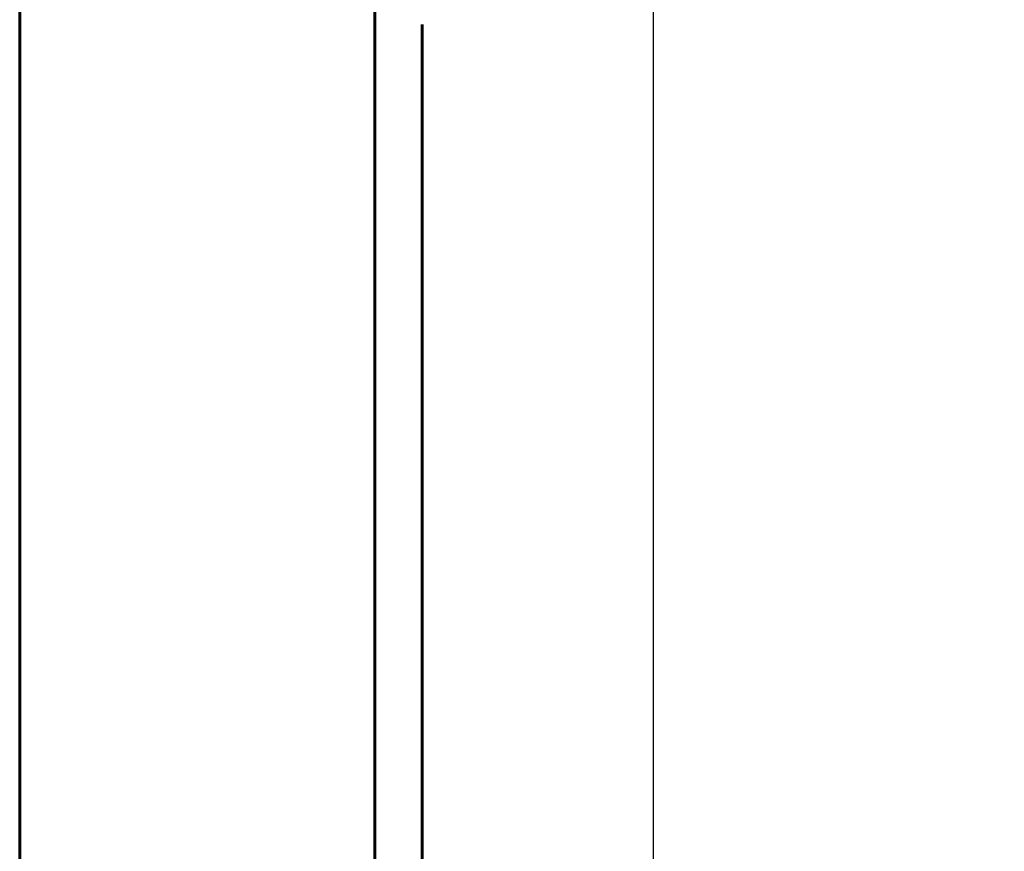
# Model space of a CAD drawing. Header units: millimetres. Extents: x 0 to 594, y 0 to 420.
# Tile 19 of 22: x 343 to 364, y 272 to 290. Entities that reach past the tile are written whole.
import ezdxf

# ---------------------------------------------------------------- set-up
doc = ezdxf.new("R2010")
doc.units = ezdxf.units.MM
doc.linetypes.add('K5LT_BASIC', pattern=[0])
doc.linetypes.add('K5LT_THIN', pattern=[0])
doc.layers.add('Системный слой', color=7, linetype='Continuous')
doc.styles.add('KDIMTEXTSTYLE', font='GOST_AU.SHX', dxfattribs={"width": 0.96, "oblique": 15, "height": 5})
doc.dimstyles.new('KDIMSTYLE (0.50)', dxfattribs={"dimtxt": 5, "dimasz": 1, "dimexe": 2, "dimexo": 0, "dimgap": 1, "dimtad": 1, "dimlfac": 2, "dimtxsty": 'KDIMTEXTSTYLE', "dimsah": 1, "dimcen": 0, "dimdle": 1, "dimadec": 0, "dimazin": 0, "dimtfac": 0.667, "dimtmove": 0, "dimatfit": 3, "dimfxl": 1, "dimtvp": 1, "dimtolj": 1, "dimtzin": 0, "dimarcsym": 0})

# ---------------------------------------------------------------- blocks, each defined once
blk = doc.blocks.new('U0')
at = {"layer": 'Системный слой', "color": 150, "linetype": 'K5LT_BASIC', "lineweight": 60, "true_color": 0x0080ff}
for q in [(351.916, 280.423), (351.916, 280.283)]:
    blk.add_line((351.916, 280.424), q, dxfattribs=at)
blk = doc.blocks.new('U1')
at = {"layer": 'Системный слой', "color": 150, "linetype": 'K5LT_BASIC', "lineweight": 60, "true_color": 0x0080ff}
for p, q in [((351.916, 289.482), (351.916, 280.424)), ((351.916, 280.283), (351.912, 234.188)), ((351.916, 280.424), (351.916, 280.283))]:
    blk.add_line(p, q, dxfattribs=at)
blk = doc.blocks.new('KDIMARROW_02')
at = {"layer": 'Системный слой'}
blk.add_hatch(color=0, dxfattribs=at).paths.add_polyline_path([(4.5, 0), (5, 0.658), (0, 0), (5, -0.658)])
at = {"layer": 'Системный слой', "color": 0, "linetype": 'K5LT_THIN', "lineweight": 18}
for p, q in [((5, 0.658), (0, 0)), ((4.5, 0), (5, 0.658)), ((0, 0), (-1, 0)), ((0, 0), (5, -0.658)), ((0, 0), (7, 0)), ((5, -0.658), (4.5, 0))]:
    blk.add_line(p, q, dxfattribs=at)

msp = doc.modelspace()

# ---------------------------------------------------------------- linework, layer by layer
at = {"layer": 'Системный слой', "color": 150, "linetype": 'K5LT_BASIC', "lineweight": 60, "true_color": 0x0080ff}
for p, q in [((343.4164, 306.7875), (343.4164, 145.4875)), ((350.9164, 306.2875), (350.9164, 145.9875)), ((351.9164, 288.5834), (351.9164, 288.5838)), ((351.9164, 288.5834), (351.9164, 288.5838)), ((351.9164, 281.9959), (351.9164, 288.5125)), ((351.9164, 280.2826), (351.9164, 280.2827))]:
    msp.add_line(p, q, dxfattribs=at)
msp.add_ellipse((351.8164, 280.424), major_axis=(0.1, 0), ratio=0.6442567, start_param=6.2829717, end_param=6.2831737, dxfattribs=at)

# ---------------------------------------------------------------- block references
at = {"layer": 'Системный слой'}
for name in ['U1', 'U0']:
    msp.add_blockref(name, (0, 0), dxfattribs=at)

# ---------------------------------------------------------------- dimensions: what is measured, and where the dimension line sits
at = {"layer": 'Системный слой', "color": 7}
msp.add_linear_dim(base=(350.9164, 330.4875), p1=(356.7984, 260.9766), p2=(350.9164, 306.2875), location=(369.8016, 330.4875), text='\\H5.0;\\W0.965;\\Q15;\\H5.0;\\W0.965;\\Q15;\\Q15;12\\H0.65x;\\S+1^ -1;\\H1.5x;', dimstyle='KDIMSTYLE (0.50)', override={"dimexo": 0, "dimblk1": 'KDIMARROW_02', "dimblk2": 'KDIMARROW_02', "dimse1": 0, "dimse2": 0, "dimclrt": 7, "dimtolj": 1}, dxfattribs=at).render()

doc.saveas('drawing.dxf')
